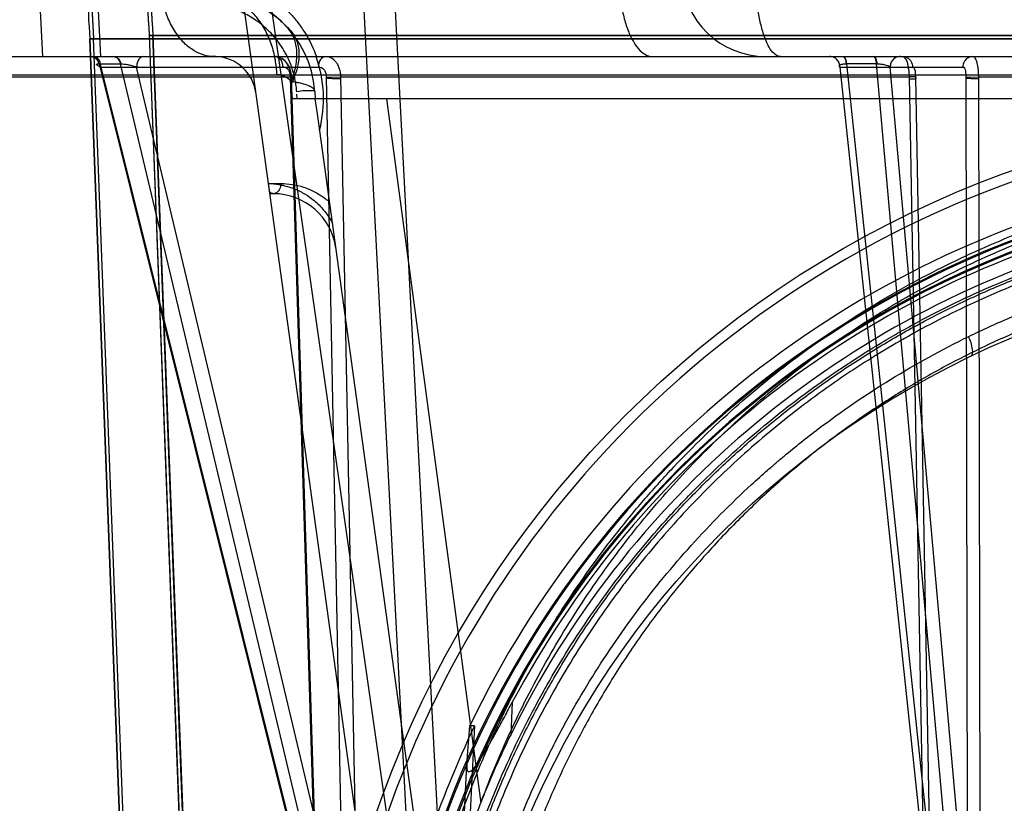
# Model space of a CAD drawing. Header units: millimetres. Extents: x 0 to 297, y 0 to 210.
# Tile 175 of 256: x 55.954 to 56.281, y 159.728 to 159.988. Entities that reach past the tile are written whole.
import ezdxf

# ---------------------------------------------------------------- set-up
doc = ezdxf.new("R2010")
doc.units = ezdxf.units.MM
doc.header["$LTSCALE"] = 16.335
doc.layers.get('0').update_dxf_attribs({"linetype": 'CONTINUOUS'})
for name, color, linetype in [('AXES_REF', 7, 'CONTINUOUS'), ('INTFCLR_1', 7, 'CONTINUOUS'), ('INTFCLR_144815', 7, 'CONTINUOUS'), ('INTFCLR_72935', 7, 'CONTINUOUS')]:
    doc.layers.add(name, color=color, linetype=linetype)

msp = doc.modelspace()

# ---------------------------------------------------------------- linework, layer by layer
at = {"color": 7, "linetype": 'Continuous'}
for radius in [6.787079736, 6.7865, 6.743039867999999]:
    msp.add_circle((57.4637311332, 154.7114782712), radius, dxfattribs=at)
msp.add_arc((57.4637311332, 154.7114782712), 6.72, 278.2771290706, 261.7228709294, dxfattribs=at)
at = {"layer": 'AXES_REF', "color": 9, "linetype": 'Continuous'}
msp.add_circle((57.4637311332, 154.7114782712), 6.191158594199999, dxfattribs=at)
at = {"layer": 'INTFCLR_1', "color": 6, "linetype": 'Continuous'}
for p, q in [((55.9771169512, 159.9813972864), (55.9783541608, 159.9813974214)), ((55.9771192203, 159.9813643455), (56.82195163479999, 159.9813643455)), ((56.013449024, 159.0304683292), (55.9771192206, 159.9813643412)), ((56.014683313, 159.0304918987), (55.97835188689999, 159.9814303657)), ((55.9968588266, 159.9824250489), (56.0067332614, 159.7239716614)), ((55.9980911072, 159.9825011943), (55.9968591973, 159.9824153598)), ((55.99809147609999, 159.9824915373), (56.800979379, 159.9824915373)), ((55.9980914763, 159.9824915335), (56.00796665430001, 159.7240186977))]:
    msp.add_line(p, q, dxfattribs=at)
at = {"layer": 'INTFCLR_1', "color": 9, "linetype": 'Continuous'}
msp.add_circle((56.3995354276, 159.6044782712), 0.301, dxfattribs=at)
at = {"layer": 'INTFCLR_1', "color": 6, "linetype": 'Continuous'}
for radius, start, end in [(0.4036526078, 172.3704771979, 183.9851791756), (0.402418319, 172.3704773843, 183.986556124), (0.423418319, 179.5302673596, 183.9382576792), (0.4221840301, 179.5302673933, 183.9452897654)]:
    msp.add_arc((56.3995354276, 160.0104782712), radius, start, end, dxfattribs=at)
at = {"layer": 'INTFCLR_1', "color": 9, "linetype": 'Continuous'}
for points, knots in [([(56.26891386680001, 159.8825879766), (56.2711695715, 159.8836862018), (56.2757251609, 159.8858339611), (56.28496657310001, 159.8899096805), (56.3015020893, 159.8964643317), (56.3210397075, 159.9025267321), (56.3385529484, 159.9065101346), (56.34747135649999, 159.9081753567), (56.35262358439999, 159.9090327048), (56.3655241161, 159.9110049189), (56.3876195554, 159.9130557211), (56.4137271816, 159.9127265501), (56.4306055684, 159.9111792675), (56.4383982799, 159.9102051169), (56.4435874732, 159.9094865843), (56.4576360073, 159.9072574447), (56.4801721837, 159.9021617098), (56.501984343, 159.8948066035), (56.51488745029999, 159.8895217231), (56.5195289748, 159.8875169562), (56.5263988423, 159.8844460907), (56.54085227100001, 159.8774347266), (56.56202665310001, 159.865155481), (56.5817528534, 159.8510070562), (56.5937819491, 159.8410049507), (56.5991781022, 159.8362410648), (56.6027315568, 159.8330283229), (56.6122494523, 159.8241119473), (56.62688057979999, 159.808708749), (56.6443745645, 159.7865105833), (56.6572098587, 159.7667399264), (56.6652579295, 159.7522501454), (56.669614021, 159.7437233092), (56.6759127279, 159.7306508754), (56.6843006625, 159.7102716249), (56.691507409, 159.6866397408), (56.695121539, 159.6707822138), (56.6965946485, 159.663267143), (56.6975272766, 159.6581762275), (56.6998479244, 159.6440260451), (56.70168370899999, 159.6257333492), (56.70213722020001, 159.6073036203), (56.7020108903, 159.5979788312), (56.7018349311, 159.5926154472), (56.7012279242, 159.579327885), (56.69945737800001, 159.5621765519), (56.6961693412, 159.5439880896), (56.69419881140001, 159.5350293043), (56.6929794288, 159.5299435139), (56.6910722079, 159.5224066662), (56.68789549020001, 159.5113124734), (56.6813958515, 159.4922117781), (56.6736168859, 159.4738240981), (56.665741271, 159.4583965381), (56.6609679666, 159.4498160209), (56.6535938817, 159.4372702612), (56.64151707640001, 159.4192350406), (56.6232698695, 159.3968422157), (56.6080717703, 159.3814103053), (56.5973169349, 159.3717137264), (56.5899459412, 159.3653811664), (56.5766099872, 159.3547330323), (56.5563109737, 159.3408041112), (56.5390027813, 159.3312762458), (56.5300599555, 159.3269177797)], [0, 0, 0, 0, 0.0078493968, 0.0157556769, 0.0315973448, 0.06348082, 0.0796255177, 0.0877696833, 0.09186257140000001, 0.09596636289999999, 0.128600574, 0.1611442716, 0.177500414, 0.1816059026, 0.1857145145, 0.1938901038, 0.2261064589, 0.2578609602, 0.2657731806, 0.2697286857, 0.2736790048, 0.2893160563, 0.3199691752, 0.350131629, 0.3651446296, 0.3688979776, 0.3726519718, 0.3801321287, 0.4097003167, 0.4390100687, 0.4684423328, 0.4833358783, 0.4908515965, 0.498396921, 0.52873346, 0.5596898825, 0.5755734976, 0.5795998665, 0.5836492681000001, 0.5917658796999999, 0.6244614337, 0.6410489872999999, 0.6494251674, 0.6536350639, 0.6578378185, 0.6910418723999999, 0.7074624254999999, 0.7156483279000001, 0.7197377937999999, 0.7238248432, 0.7399718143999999, 0.7558251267, 0.7869322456, 0.802323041, 0.8100025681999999, 0.8176490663, 0.8478512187, 0.8777971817, 0.9079026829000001, 0.9155006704, 0.9231007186, 0.93830313, 0.9688745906, 1, 1, 1, 1]), ([(56.5300599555, 159.3269177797), (56.52098086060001, 159.3224929), (56.5022659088, 159.3145137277), (56.4778807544, 159.3069437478), (56.4615956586, 159.3032421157), (56.45394245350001, 159.3017639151), (56.4488046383, 159.3008416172), (56.4346798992, 159.2985928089), (56.4113195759, 159.2964307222), (56.3878443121, 159.2967352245), (56.3735311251, 159.2978663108), (56.36830458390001, 159.2983841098), (56.3605153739, 159.2992603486), (56.3438822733, 159.3016883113), (56.3187862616, 159.3073821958), (56.2981426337, 159.3143668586), (56.28632926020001, 159.3191369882), (56.2816549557, 159.3210940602), (56.2736134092, 159.3246420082), (56.258001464, 159.332243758), (56.2367273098, 159.3446286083), (56.2188379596, 159.3575235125), (56.2084628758, 159.3659950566), (56.2047486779, 159.3691410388), (56.1992642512, 159.3739006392), (56.1877826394, 159.3844803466), (56.1713413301, 159.4019361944), (56.1536268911, 159.424668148), (56.14260431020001, 159.4419248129), (56.1366270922, 159.4524702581), (56.1342547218, 159.4567740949), (56.13022699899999, 159.4643999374), (56.1226625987, 159.4800512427), (56.11525938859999, 159.4986828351), (56.1091565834, 159.5180199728), (56.1038805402, 159.5381483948), (56.0991313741, 159.5640924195), (56.0973360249, 159.5865427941), (56.09703563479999, 159.5998484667), (56.096983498, 159.605209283), (56.0970719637, 159.6145168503), (56.097945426, 159.6328612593), (56.10018494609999, 159.6510226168), (56.1028066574, 159.6650388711), (56.103845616, 159.6700755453), (56.105476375, 159.6775167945), (56.1082286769, 159.688472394), (56.1125520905, 159.7027384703), (56.1190879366, 159.7211183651), (56.1258825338, 159.736674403), (56.132429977, 159.7495584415), (56.1369565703, 159.7579755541), (56.1453053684, 159.7722865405), (56.15856066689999, 159.791787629), (56.1765424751, 159.8136303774), (56.1915260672, 159.8287386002), (56.2012558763, 159.8374642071), (56.20488921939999, 159.8406079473), (56.2104105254, 159.8452715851), (56.222717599, 159.8550546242), (56.2428715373, 159.8688353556), (56.260044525, 159.8782697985), (56.2689138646, 159.8825879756)], [0, 0, 0, 0, 0.0316060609, 0.0635406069, 0.07975651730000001, 0.0838444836, 0.0879320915, 0.0960907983, 0.1285991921, 0.1611989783, 0.1694097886, 0.173526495, 0.1776339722, 0.1939379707, 0.2261052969, 0.2580138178, 0.2620009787, 0.2659733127, 0.273871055, 0.2895030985, 0.3202911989, 0.3507747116, 0.3583934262, 0.3622044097, 0.3660061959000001, 0.3811173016, 0.4110448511, 0.4409258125, 0.4711799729, 0.4750127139, 0.4788584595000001, 0.4865582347, 0.5019977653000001, 0.5332401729, 0.5491816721, 0.5654318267, 0.5983319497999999, 0.6315729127, 0.6357728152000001, 0.6399804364, 0.648348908, 0.6648970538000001, 0.6974320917, 0.7054938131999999, 0.7095177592, 0.7135247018, 0.7293322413, 0.7448511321, 0.7601545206, 0.7903607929, 0.7978752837, 0.8053790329, 0.8202649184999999, 0.8497067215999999, 0.8790537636, 0.9086837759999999, 0.9161831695, 0.9199497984, 0.9237184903, 0.9387994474, 0.9691302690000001, 1, 1, 1, 1]), ([(56.26963691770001, 159.8760061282), (56.2703338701, 159.8763395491), (56.2702230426, 159.8793667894), (56.2695170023, 159.8812090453), (56.2689138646, 159.8825879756)], [0, 0, 0, 0, 0.3392071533, 1, 1, 1, 1])]:
    msp.add_open_spline(points, degree=3, knots=knots, dxfattribs=at)
at = {"layer": 'INTFCLR_144815', "color": 9, "linetype": 'Continuous'}
for p, q in [((55.95772073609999, 160.5484094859), (56.08466206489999, 159.6608559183)), ((56.0808541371, 159.6114927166), (56.016556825, 160.0774282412)), ((55.9795889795, 159.9964782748), (55.9806676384, 159.9754882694)), ((55.8165165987, 159.9754782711), (56.9711268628, 159.9754782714)), ((55.98014297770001, 159.9730854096), (55.98020149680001, 159.9730850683)), ((55.98020149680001, 159.9730850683), (56.0526147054, 159.6831263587)), ((55.98020149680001, 159.9730850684), (55.98734698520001, 159.9730850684)), ((55.98734698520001, 159.9730850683), (55.9874070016, 159.9730854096)), ((56.0563086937, 159.6831263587), (55.98734698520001, 159.9730850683)), ((56.2282349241, 159.9730854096), (56.2283177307, 159.9730850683)), ((56.2384206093, 159.9730854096), (56.2283177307, 159.9730850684)), ((56.2283177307, 159.9730850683), (56.2589961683, 159.6831263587)), ((56.26417591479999, 159.6831263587), (56.2383372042, 159.9730850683)), ((55.9807805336, 159.9720088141), (56.05265618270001, 159.684202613)), ((55.9807805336, 159.972008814), (56.05305433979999, 159.972008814)), ((56.06112397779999, 159.684202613), (55.9926742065, 159.9720088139)), ((56.2261693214, 159.9720088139), (56.2566200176, 159.684202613)), ((56.2261693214, 159.972008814), (56.26698478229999, 159.972008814)), ((56.2684936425, 159.684202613), (56.2428467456, 159.9720088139)), ((55.9244918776, 159.9687225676), (56.04397044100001, 159.9687225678)), ((55.9454789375, 159.9694596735), (56.8535919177, 159.9694596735)), ((56.05265618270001, 159.6842026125), (56.0437392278, 159.9686309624)), ((56.04397044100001, 159.9687225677), (56.05353611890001, 159.6632337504)), ((56.0555926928, 159.9686309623), (56.06112397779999, 159.6842026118)), ((56.0664298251, 159.6632336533), (56.0604760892, 159.9687225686)), ((56.0604761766, 159.9687225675), (56.2491189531, 159.9687225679)), ((56.249118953, 159.9687225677), (56.25475338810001, 159.6632337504)), ((56.2566200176, 159.6842026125), (56.251358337, 159.9686309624)), ((56.2679793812, 159.9686309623), (56.2684936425, 159.6842026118)), ((56.272833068, 159.6632336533), (56.2722633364, 159.9687225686)), ((56.2722634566, 159.9687225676), (56.494571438, 159.9687225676)), ((56.05181214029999, 159.9639197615), (56.0519828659, 159.9614782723)), ((56.04600081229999, 159.9614782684), (56.04589191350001, 159.963024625)), ((56.0756312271, 159.9614782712), (56.10689523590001, 159.7277090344)), ((56.0939169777, 159.6575994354), (56.0526742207, 159.956468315)), ((56.0364382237, 159.9333561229), (56.040544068, 159.9333561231)), ((56.0380286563, 159.9299782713), (56.03690435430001, 159.9299782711)), ((56.1174058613, 159.7612408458), (56.116853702, 159.7504604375)), ((56.1007957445, 159.7105880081), (56.1023346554, 159.7406338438))]:
    msp.add_line(p, q, dxfattribs=at)
at = {"layer": 'INTFCLR_144815', "color": 6, "linetype": 'Continuous'}
for p, q in [((56.06407948, 160.0683100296), (56.088035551, 159.6112009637)), ((56.09853542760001, 159.6114782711), (56.0745362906, 160.0694090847)), ((55.9603872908, 159.99647827), (55.9613900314, 159.9754782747)), ((55.97370457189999, 159.9754782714), (55.9806676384, 159.9754882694)), ((56.0443695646, 159.9614783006), (56.0439708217, 159.9671805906)), ((56.7547100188, 159.9614782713), (56.0443608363, 159.9614782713)), ((56.0526742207, 159.956468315), (56.051982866, 159.9614782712)), ((56.0526742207, 159.9564683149), (56.0519836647, 159.9614782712)), ((56.1023334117, 159.7406195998), (56.1032524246, 159.753381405)), ((56.1048757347, 159.7533730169), (56.102703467, 159.7109165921)), ((56.1048763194, 159.7533729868), (56.10379348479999, 159.7533774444))]:
    msp.add_line(p, q, dxfattribs=at)
at = {"layer": 'INTFCLR_144815', "color": 7, "linetype": 'Continuous'}
for p, q in [((56.0437392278, 159.9686309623), (56.0448345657, 159.9687002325)), ((56.0555926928, 159.9686309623), (56.0604760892, 159.9687225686)), ((56.25148748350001, 159.9687233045), (56.249118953, 159.9687225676)), ((56.2679793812, 159.9686309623), (56.2722633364, 159.9687225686)), ((56.0368414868, 159.9304338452), (56.0364382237, 159.9333561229))]:
    msp.add_line(p, q, dxfattribs=at)
at = {"layer": 'INTFCLR_144815', "color": 9, "linetype": 'Continuous'}
msp.add_lwpolyline([(55.9793634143, 159.9728263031), (55.9793593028, 159.9728604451), (55.9793644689, 159.9728921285), (55.979378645, 159.9729213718), (55.9794015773, 159.9729481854), (55.9794329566, 159.9729725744), (55.9794723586, 159.9729945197), (55.97951927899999, 159.9730139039), (55.9795734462, 159.9730307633), (55.9796348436, 159.9730453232), (55.9797033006, 159.9730576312), (55.9797784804, 159.9730676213), (55.9798602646, 159.9730753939), (55.9799484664, 159.9730809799), (55.9800427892, 159.9730843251), (55.98014297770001, 159.9730854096)], dxfattribs=at)
msp.add_circle((56.3995354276, 159.6114782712), 0.3461683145, dxfattribs=at)
for centre, radius, start, end in [((56.20158253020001, 160.0034782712), 0.028, 182.0000647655, 269.9999999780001), ((56.0168973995, 159.9614782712), 0.035, 3.9999999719, 89.99999998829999), ((56.0184248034, 159.9614782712), 0.014, 7.8569748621, 87.65008417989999), ((56.01331638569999, 159.9614206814), 0.0414026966, 345.5760286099, 19.8482990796), ((56.3995354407, 159.6115393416), 0.3426683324, 359.9897886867, 180.0102112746), ((56.3995354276, 159.6113183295), 0.3246195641, 0.028230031, 179.9717699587), ((56.3995354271, 159.6115159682), 0.3241308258, 359.9933364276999, 180.0066635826), ((56.3995354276, 159.611379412), 0.3211200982, 0.0176390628, 179.9823609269), ((56.3995354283, 159.6115770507), 0.3206313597, 359.982348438, 180.0176515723), ((56.0380286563, 159.9089782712), 0.021, 7.856974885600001, 90.0000000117)]:
    msp.add_arc(centre, radius, start, end, dxfattribs=at)
at = {"layer": 'INTFCLR_144815', "color": 6, "linetype": 'Continuous'}
for centre, radius, start, end in [((56.0179346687, 159.9494693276), 0.0260189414, 87.65596655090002, 89.99766984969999), ((56.0184248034, 159.9614782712), 0.014, 87.65008417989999, 89.99999998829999), ((56.3995354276, 159.6114782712), 0.3285113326, 103.7585724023, 154.4083167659), ((56.3995354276, 159.6114782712), 0.3194149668, 106.7642464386, 152.0393380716), ((56.3995354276, 159.6114782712), 0.315, 107.0063078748, 153.8186849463), ((56.3995354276, 159.6114782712), 0.3270450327, 154.2866429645, 168.7122120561)]:
    msp.add_arc(centre, radius, start, end, dxfattribs=at)
at = {"layer": 'INTFCLR_144815', "color": 9, "linetype": 'Continuous'}
for points, knots in [([(56.0179357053, 159.9754882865), (56.0169825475, 159.9755272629), (56.0148005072, 159.9758819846), (56.0115004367, 159.9773596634), (56.0082269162, 159.9799945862), (56.00533939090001, 159.9836226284), (56.0030060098, 159.9880411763), (56.0013341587, 159.9929680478), (56.0005124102, 159.997269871), (56.000186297, 160.0007053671), (56.0001270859, 160.0023988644), (56.0001223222, 160.0032339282)], [0, 0, 0, 0, 0.079538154, 0.1823736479, 0.2978289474, 0.4265721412, 0.5663430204, 0.7123997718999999, 0.8588159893, 0.9303734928, 1, 1, 1, 1]), ([(56.1527017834, 160.0032339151), (56.1527077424, 160.0015436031), (56.1528444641, 159.9981159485), (56.15344229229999, 159.9930250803), (56.1544603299, 159.9881358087), (56.1558750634, 159.9837563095), (56.1576189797, 159.9801519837), (56.1596019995, 159.9774973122), (56.16174522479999, 159.9758629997), (56.1633124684, 159.9754782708), (56.1640125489, 159.9754782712)], [0, 0, 0, 0, 0.1585239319, 0.321372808, 0.480200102, 0.6261543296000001, 0.7519661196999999, 0.8541031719, 0.9343441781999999, 1, 1, 1, 1]), ([(56.0260372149, 160.0011642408), (56.02821423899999, 160.0004297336), (56.0314358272, 159.9990451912), (56.034975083, 159.9969779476), (56.0369781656, 159.9956312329), (56.0384645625, 159.9945357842), (56.0399157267, 159.9933650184), (56.041803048, 159.9916994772), (56.0440522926, 159.9894283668), (56.04610884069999, 159.9869328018), (56.0476358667, 159.9847903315), (56.0498805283, 159.9813014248), (56.0514009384, 159.9781284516), (56.0523531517, 159.9754782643)], [0, 0, 0, 0, 0.1812991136, 0.2751287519, 0.3231422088, 0.371699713, 0.4207841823, 0.4702213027, 0.5702691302, 0.6726435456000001, 0.7250124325, 0.7777894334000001, 1, 1, 1, 1]), ([(56.2064865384, 159.9754782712), (56.2059688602, 159.9754782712), (56.2047569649, 159.975899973), (56.20323344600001, 159.9775022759), (56.20182082, 159.9800291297), (56.2005563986, 159.9834663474), (56.1995209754, 159.9876603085), (56.1987508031, 159.9923672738), (56.1982790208, 159.997300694), (56.198148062, 160.0006337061), (56.1981270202, 160.002286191)], [0, 0, 0, 0, 0.0527384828, 0.1234468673, 0.2208804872, 0.3461693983, 0.4954188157, 0.6603752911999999, 0.8316394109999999, 1, 1, 1, 1]), ([(56.016897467, 159.9964782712), (56.0182286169, 159.9964782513), (56.0210032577, 159.9961612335), (56.0250946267, 159.9946948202), (56.0290180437, 159.9921710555), (56.03251576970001, 159.9886649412), (56.0353756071, 159.9843682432), (56.03746087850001, 159.9795536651), (56.0387272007, 159.9745274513), (56.03906349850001, 159.9711251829), (56.0391098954, 159.9694586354)], [0, 0, 0, 0, 0.103625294, 0.2152505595, 0.3354688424, 0.4637590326, 0.5980529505, 0.7349076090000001, 0.8702149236, 1, 1, 1, 1]), ([(56.0458370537, 159.9637977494), (56.0457923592, 159.9644338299), (56.0456640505, 159.9656970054), (56.0452624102, 159.9681578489), (56.0445059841, 159.9711084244), (56.0434360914, 159.9739020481), (56.0424243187, 159.9759944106), (56.0413470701, 159.9779430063), (56.0401464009, 159.9797649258), (56.0388348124, 159.9814527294), (56.0374932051, 159.9830142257), (56.03572971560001, 159.9847869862), (56.0334885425, 159.9866533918), (56.0311654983, 159.9882569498), (56.0280402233, 159.990033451), (56.0240300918, 159.99168797), (56.01911376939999, 159.9928496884), (56.01581538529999, 159.9930973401), (56.0141859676, 159.9931004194)], [0, 0, 0, 0, 0.0403295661, 0.08024126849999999, 0.1576250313, 0.2325070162, 0.2690202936, 0.3045528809, 0.3732772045, 0.4067303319, 0.4396992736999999, 0.5034370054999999, 0.5646164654, 0.6239156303, 0.6817237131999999, 0.7917490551, 0.8969435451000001, 1, 1, 1, 1]), ([(55.9776562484, 159.9754782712), (55.9779236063, 159.9754782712), (55.9791381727, 159.9752250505), (55.9799163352, 159.9739929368), (55.98014297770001, 159.9730854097)], [0, 0, 0, 0, 0.2222874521, 1, 1, 1, 1]), ([(55.98020149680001, 159.9730850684), (55.9801218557, 159.9734117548), (55.9797480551, 159.9745154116), (55.9786164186, 159.9754782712), (55.9777731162, 159.9754782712)], [0, 0, 0, 0, 0.2850681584, 1, 1, 1, 1]), ([(55.9807805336, 159.972008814), (55.9807779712, 159.972439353), (55.980657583, 159.9733057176), (55.9800902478, 159.9747082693), (55.97904792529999, 159.9754782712), (55.9783936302, 159.9754782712)], [0, 0, 0, 0, 0.2841969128, 0.5681103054, 1, 1, 1, 1]), ([(55.98734698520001, 159.9730850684), (55.9872673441, 159.9734117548), (55.9868935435, 159.9745154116), (55.985761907, 159.9754782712), (55.9849186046, 159.9754782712)], [0, 0, 0, 0, 0.2850681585, 1, 1, 1, 1]), ([(55.9850387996, 159.9754782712), (55.9855728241, 159.9754782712), (55.98675310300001, 159.9748640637), (55.9872561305, 159.973719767), (55.9874070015, 159.9730854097)], [0, 0, 0, 0, 0.450244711, 1, 1, 1, 1]), ([(55.9874070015, 159.9730854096), (55.9877866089, 159.9730853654), (55.9886365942, 159.9730090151), (55.9899654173, 159.9727829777), (55.9913456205, 159.9724497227), (55.9922519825, 159.9721679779), (55.9926742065, 159.972008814)], [0, 0, 0, 0, 0.2110630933, 0.4730654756, 0.7491158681, 1, 1, 1, 1]), ([(55.9950611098, 159.9754782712), (55.9947585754, 159.9754782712), (55.9940768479, 159.9752735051), (55.9932843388, 159.9744534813), (55.9927893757, 159.9733036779), (55.9926767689, 159.972439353), (55.9926742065, 159.972008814)], [0, 0, 0, 0, 0.1970870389, 0.4393178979, 0.7195190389, 1, 1, 1, 1]), ([(56.0387737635, 159.9754782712), (56.0394280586, 159.9754782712), (56.0408525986, 159.9744198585), (56.0411555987, 159.9728603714), (56.0411606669, 159.972008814)], [0, 0, 0, 0, 0.4344971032, 1, 1, 1, 1]), ([(56.05544124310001, 159.9754782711), (56.0547869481, 159.9754782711), (56.05336240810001, 159.9744198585), (56.053059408, 159.9728603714), (56.05305433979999, 159.972008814)], [0, 0, 0, 0, 0.4344971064, 1, 1, 1, 1]), ([(56.2261693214, 159.972008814), (56.2261656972, 159.972443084), (56.22599563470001, 159.9733482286), (56.2252532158, 159.9745234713), (56.22412076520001, 159.9753031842), (56.2232390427, 159.9754782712), (56.2228223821, 159.9754782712)], [0, 0, 0, 0, 0.2451874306, 0.5072665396, 0.7647629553, 1, 1, 1, 1]), ([(56.2261693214, 159.972008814), (56.2260569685, 159.9721138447), (56.225836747, 159.9724527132), (56.2263991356, 159.97289421), (56.2271768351, 159.9730329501), (56.2278491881, 159.9730854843), (56.2282349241, 159.9730854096)], [0, 0, 0, 0, 0.1580060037, 0.3199896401, 0.6037166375, 1, 1, 1, 1]), ([(56.2271814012, 159.9754782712), (56.2274901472, 159.9754782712), (56.22806873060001, 159.9744809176), (56.2281725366, 159.9736750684), (56.2282349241, 159.9730854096)], [0, 0, 0, 0, 0.3424058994, 1, 1, 1, 1]), ([(56.2273469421, 159.9754782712), (56.22764405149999, 159.9754782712), (56.2281654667, 159.9744487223), (56.2282604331, 159.9736729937), (56.2283177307, 159.9730850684)], [0, 0, 0, 0, 0.3346504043, 1, 1, 1, 1]), ([(56.2383372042, 159.9730850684), (56.23830632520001, 159.973401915), (56.23819342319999, 159.9741026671), (56.238000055, 159.9749331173), (56.2375624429, 159.9754782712), (56.2373664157, 159.9754782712)], [0, 0, 0, 0, 0.3557634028, 0.7809335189, 1, 1, 1, 1]), ([(56.2375332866, 159.9754782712), (56.2378191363, 159.9754782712), (56.23827884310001, 159.9744161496), (56.2383683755, 159.9736715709), (56.2384206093, 159.9730854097)], [0, 0, 0, 0, 0.3269343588, 1, 1, 1, 1]), ([(56.2384206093, 159.9730854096), (56.2388710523, 159.9730853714), (56.2397707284, 159.9730320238), (56.24126035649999, 159.9727537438), (56.2423811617, 159.9724503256), (56.2428467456, 159.972008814)], [0, 0, 0, 0, 0.2933406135, 0.5821472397, 1, 1, 1, 1]), ([(56.2461936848, 159.9754782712), (56.2457770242, 159.9754782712), (56.2448953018, 159.9753031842), (56.2437628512, 159.9745234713), (56.24302043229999, 159.9733482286), (56.2428503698, 159.972443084), (56.2428467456, 159.972008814)], [0, 0, 0, 0, 0.2352370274, 0.4927334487, 0.7548125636, 1, 1, 1, 1]), ([(56.2469604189, 159.9754782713), (56.24759651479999, 159.9754782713), (56.2487251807, 159.9751216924), (56.2499679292, 159.9738201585), (56.2503018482, 159.9726690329), (56.2503073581, 159.972008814)], [0, 0, 0, 0, 0.3611684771, 0.6251217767, 1, 1, 1, 1]), ([(56.27033172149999, 159.9754782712), (56.2696956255, 159.9754782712), (56.2685669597, 159.9751216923), (56.2673242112, 159.9738201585), (56.2669902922, 159.9726690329), (56.26698478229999, 159.972008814)], [0, 0, 0, 0, 0.3611684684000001, 0.6251217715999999, 1, 1, 1, 1]), ([(55.9807805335, 159.9720088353), (55.9804354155, 159.9721372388), (55.9799744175, 159.9723500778), (55.9794074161, 159.9726487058), (55.97936349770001, 159.9728263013)], [0, 0, 0, 0, 0.668081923, 1, 1, 1, 1]), ([(56.0437392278, 159.9686309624), (56.043745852, 159.9687909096), (56.0437221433, 159.9693176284), (56.0435471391, 159.9702225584), (56.042900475, 159.9714835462), (56.0418101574, 159.9720637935), (56.0411606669, 159.972008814)], [0, 0, 0, 0, 0.102408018, 0.3366396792, 0.583026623, 1, 1, 1, 1]), ([(56.05305433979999, 159.972008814), (56.0537009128, 159.9720634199), (56.0547909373, 159.97148387), (56.0554857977, 159.9700789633), (56.0556205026, 159.9691539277), (56.0555926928, 159.9686309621)], [0, 0, 0, 0, 0.417070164, 0.6633841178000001, 1, 1, 1, 1]), ([(56.251358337, 159.9686309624), (56.2513600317, 159.9687909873), (56.2513498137, 159.9693095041), (56.2512439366, 159.9703237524), (56.2511157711, 159.9713057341), (56.2505388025, 159.972057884), (56.2503073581, 159.972008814)], [0, 0, 0, 0, 0.1294778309, 0.4207628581, 0.808584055, 1, 1, 1, 1]), ([(56.26698478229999, 159.972008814), (56.26748129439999, 159.9721135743), (56.2679682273, 159.970277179), (56.2679984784, 159.9693324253), (56.2679793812, 159.9686309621)], [0, 0, 0, 0, 0.4196638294, 1, 1, 1, 1]), ([(56.0518121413, 159.9639197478), (56.0517868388, 159.9642815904), (56.0511921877, 159.9651217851), (56.0495905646, 159.9659016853), (56.0477201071, 159.9664766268), (56.0457526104, 159.9668958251), (56.0446006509, 159.9670875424), (56.0439795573, 159.9671792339)], [0, 0, 0, 0, 0.1233594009, 0.3159744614, 0.6030088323, 0.7864831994, 1, 1, 1, 1]), ([(56.0518121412, 159.9639197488), (56.05180864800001, 159.9639697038), (56.0515989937, 159.9640604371), (56.0509268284, 159.9641537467), (56.0498088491, 159.9641703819), (56.0479958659, 159.9640874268), (56.04671895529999, 159.9639652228), (56.0458370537, 159.9637977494)], [0, 0, 0, 0, 0.0248838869, 0.0896715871, 0.368032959, 0.5539403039, 1, 1, 1, 1]), ([(56.0846620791, 159.6608559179), (56.0861107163, 159.6705712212), (56.0898450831, 159.6897935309), (56.0965883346, 159.7132863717), (56.1023461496, 159.7293022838), (56.1059260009, 159.7383185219), (56.11152872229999, 159.7515771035), (56.120929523, 159.7708457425), (56.13556346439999, 159.7952426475), (56.1494208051, 159.814382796), (56.1599652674, 159.827110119), (56.1662382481, 159.8341949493), (56.1758292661, 159.8445606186), (56.1910220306, 159.8592824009), (56.21294291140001, 159.8770796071), (56.2305371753, 159.888946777), (56.242729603, 159.8962126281), (56.2509914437, 159.9008870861), (56.2656940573, 159.9085620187), (56.2874592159, 159.918110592), (56.3077864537, 159.9249008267), (56.3216298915, 159.9286579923), (56.3309793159, 159.9309643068), (56.3474238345, 159.9344186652), (56.3710633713, 159.9376933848), (56.390090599, 159.9385632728), (56.3995354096, 159.9385630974)], [0, 0, 0, 0, 0.0644257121, 0.1282422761, 0.1600975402, 0.1760213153, 0.1918637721, 0.2545006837, 0.3164394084, 0.378241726, 0.4092734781, 0.4248132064, 0.4403015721, 0.5018952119, 0.5633654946, 0.6252760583, 0.6408776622, 0.6564531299, 0.6875306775, 0.7496249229, 0.8121192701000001, 0.8278777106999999, 0.8437023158, 0.8752729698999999, 0.9380528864, 1, 1, 1, 1]), ([(56.1068952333, 159.72770911), (56.1080575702, 159.7308414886), (56.11249965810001, 159.7422802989), (56.12121903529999, 159.7614983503), (56.1340970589, 159.7846953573), (56.1450711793, 159.8011725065), (56.1529145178, 159.8117434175), (56.158282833, 159.8186785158), (56.167991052, 159.8304578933), (56.1828275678, 159.8463727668), (56.2021330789, 159.8639523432), (56.2176833, 159.8759198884), (56.2275894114, 159.8827488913), (56.2312601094, 159.8851944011), (56.2368105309, 159.8888076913), (56.2490124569, 159.8962976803), (56.26850379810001, 159.9066123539), (56.2929493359, 159.9169779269), (56.3141327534, 159.9238633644), (56.3293617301, 159.9277230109), (56.3382308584, 159.929657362), (56.35160887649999, 159.9322614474), (56.3720175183, 159.9350589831), (56.3903157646, 159.9358948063), (56.3995354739, 159.9358948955)], [0, 0, 0, 0, 0.0262234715, 0.0963018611, 0.1654342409, 0.2342573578, 0.2514915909, 0.2687439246, 0.3030867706, 0.3712704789, 0.4393100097, 0.5078048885, 0.5250773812, 0.5337424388, 0.5424230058, 0.5770586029, 0.6460858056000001, 0.7152793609, 0.7852176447, 0.820669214, 0.8385519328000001, 0.8564596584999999, 0.9276363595, 1, 1, 1, 1]), ([(56.0364391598, 159.9333490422), (56.0375631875, 159.9333223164), (56.0393584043, 159.9331568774), (56.0417853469, 159.9326620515), (56.0444098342, 159.9319002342), (56.0466385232, 159.9309382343), (56.0484623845, 159.9299106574), (56.0496840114, 159.9291515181), (56.0511662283, 159.9280890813), (56.0528488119, 159.9266382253), (56.0544255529, 159.9250057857), (56.0558733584, 159.9231966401), (56.0569348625, 159.9215754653), (56.0574998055, 159.9205595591), (56.057675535, 159.9202258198)], [0, 0, 0, 0, 0.1289233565, 0.2059005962, 0.2837489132, 0.4420153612, 0.4826197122, 0.5237646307, 0.6068862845, 0.6914364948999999, 0.7781809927, 0.866754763, 0.9567508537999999, 1, 1, 1, 1]), ([(56.0380286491, 159.9299782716), (56.0379281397, 159.9299782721), (56.0374744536, 159.9300280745), (56.0370667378, 159.9303019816), (56.0368245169, 159.9305576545)], [0, 0, 0, 0, 0.2220211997, 1, 1, 1, 1]), ([(56.0405440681, 159.9333561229), (56.0405280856, 159.9327196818), (56.0402934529, 159.9316638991), (56.0394113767, 159.9303880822), (56.0385145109, 159.9299782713), (56.0380286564, 159.9299782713)], [0, 0, 0, 0, 0.41702534, 0.6817462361, 1, 1, 1, 1]), ([(56.040544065, 159.9333559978), (56.0418129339, 159.9333552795), (56.0443724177, 159.9331540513), (56.04815486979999, 159.932237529), (56.0512046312, 159.9309497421), (56.0535579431, 159.9295917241), (56.0552192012, 159.928431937), (56.056249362, 159.9275777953), (56.056718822, 159.9271567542)], [0, 0, 0, 0, 0.2150681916, 0.4330399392, 0.6570439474, 0.7734393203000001, 0.8931142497, 1, 1, 1, 1]), ([(56.09142773, 159.6588508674), (56.0928441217, 159.6681517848), (56.0964975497, 159.6865574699), (56.103091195, 159.7090382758), (56.108719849, 159.7243602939), (56.1122202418, 159.7329886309), (56.1177030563, 159.7456858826), (56.12690501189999, 159.7641406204), (56.1412221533, 159.7874937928), (56.1547739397, 159.8058067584), (56.1650827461, 159.8179814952), (56.171218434, 159.8247621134), (56.1806090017, 159.8346925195), (56.1954859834, 159.8487953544), (56.2169362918, 159.8658319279), (56.2341415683, 159.8771841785), (56.2460651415, 159.8841362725), (56.2541521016, 159.8886127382), (56.2685491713, 159.895965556), (56.2898566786, 159.9051092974), (56.3097404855, 159.9116066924), (56.3232838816, 159.915202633), (56.3324355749, 159.917411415), (56.3485345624, 159.9207197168), (56.3717953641, 159.9238716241), (56.3952491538, 159.9249061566), (56.4116930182, 159.9245119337), (56.421126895, 159.923962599), (56.4352150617, 159.9228180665), (56.4560999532, 159.9199186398), (56.4833408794, 159.9135907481), (56.5053875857, 159.9063385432), (56.5204238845, 159.9002476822), (56.528915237, 159.8964712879), (56.5414424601, 159.8905596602), (56.5596017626, 159.8807215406), (56.58245751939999, 159.8655925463), (56.6002730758, 159.8514128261), (56.6120626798, 159.8406942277), (56.6186176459, 159.8343284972), (56.62821447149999, 159.8245898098), (56.6417766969, 159.8092320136), (56.65802315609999, 159.7872378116), (56.66874712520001, 159.7697044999), (56.6752741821, 159.7575898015), (56.67947521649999, 159.7493621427), (56.6863393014, 159.7347430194), (56.6947630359, 159.713209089), (56.7025973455, 159.6864419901), (56.7062301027, 159.66812738), (56.7076431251, 159.6588508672)], [0, 0, 0, 0, 0.0318457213, 0.0634185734, 0.0791931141, 0.0870815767, 0.094933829, 0.1260061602, 0.1567815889, 0.1875451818, 0.2030139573, 0.210765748, 0.2184960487, 0.2492749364, 0.2800521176, 0.3111084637, 0.3189436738, 0.3267698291, 0.3423932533, 0.3736478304, 0.40514581, 0.4130942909, 0.4210773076, 0.4370099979, 0.4687094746, 0.5004174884, 0.5163608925, 0.5243692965, 0.5324013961, 0.5642032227, 0.5956284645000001, 0.6269453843, 0.6426486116, 0.6505262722, 0.6583992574, 0.6895346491, 0.72033006, 0.7510658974, 0.7665005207, 0.7742492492, 0.7819920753, 0.8127794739, 0.8435012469, 0.8744409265, 0.8822471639, 0.8900796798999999, 0.905708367, 0.9368993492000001, 0.9682376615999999, 1, 1, 1, 1]), ([(56.6990285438, 159.686650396), (56.69731270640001, 159.6935811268), (56.6947548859, 159.7025781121), (56.6911043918, 159.7135274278), (56.6881600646, 159.7217735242), (56.6826257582, 159.7358573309), (56.673562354, 159.7552797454), (56.66090104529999, 159.7774550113), (56.6489196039, 159.7949474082), (56.63980340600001, 159.8066454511), (56.6343786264, 159.8131806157), (56.6260713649, 159.8227795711), (56.6128927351, 159.8365184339), (56.5938386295, 159.8533727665), (56.5785044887, 159.8648312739), (56.5678404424, 159.8719685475), (56.5605704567, 159.8766164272), (56.5475879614, 159.8843511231), (56.5283134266, 159.894244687), (56.504105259, 159.9041887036), (56.48523997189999, 159.9101132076), (56.4723558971, 159.9134072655), (56.4636215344, 159.9154381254), (56.45259632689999, 159.9176224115), (56.4414703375, 159.919322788), (56.43252063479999, 159.9203894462), (56.4191341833, 159.921686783), (56.3990307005, 159.9225302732), (56.3722570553, 159.9213175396), (56.35232959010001, 159.9186637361), (56.3391480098, 159.9161700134), (56.3304131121, 159.9143184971), (56.3154205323, 159.9106256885), (56.294566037, 159.9040388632), (56.2704924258, 159.8941192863), (56.2512886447, 159.8842433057), (56.2392618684, 159.8770675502), (56.2337941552, 159.8736075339), (56.2301802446, 159.8712670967), (56.2204361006, 159.8647373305), (56.20513857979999, 159.853294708), (56.1861318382, 159.8364716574), (56.17151793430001, 159.8212330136), (56.1619545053, 159.8099506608), (56.1566698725, 159.8033122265), (56.14895791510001, 159.7932051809), (56.1381666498, 159.7774513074), (56.1254947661, 159.7552545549), (56.1164258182, 159.7358137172), (56.1108905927, 159.7217200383), (56.10794924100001, 159.7134772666), (56.1043070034, 159.702547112), (56.1017551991, 159.6935686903), (56.1000424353, 159.6866507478)], [0, 0, 0, 0, 0.0260933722, 0.0341459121, 0.0421792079, 0.0580898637, 0.08943313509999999, 0.1204101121, 0.1513108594, 0.1668239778, 0.1745963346, 0.1823477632, 0.2132152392, 0.244081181, 0.2752183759, 0.2830803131, 0.2909751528, 0.3067500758, 0.3382935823, 0.3700502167, 0.4022856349, 0.4104553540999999, 0.4186483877, 0.4350547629, 0.4515167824, 0.4597669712, 0.4679907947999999, 0.50066556, 0.5331935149, 0.5658225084, 0.5740275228, 0.5822189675, 0.5984510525, 0.6304407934, 0.6620376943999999, 0.6934977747, 0.7092581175, 0.7132052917, 0.7171442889, 0.7249927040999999, 0.7560706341, 0.7868683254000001, 0.8176571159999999, 0.8331371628, 0.8409068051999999, 0.8486637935, 0.8795968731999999, 0.9106030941, 0.9419732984, 0.957896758, 0.9659251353, 0.9739546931, 1, 1, 1, 1])]:
    msp.add_open_spline(points, degree=3, knots=knots, dxfattribs=at)
at = {"layer": 'INTFCLR_144815', "color": 7, "linetype": 'Continuous'}
for points, knots in [([(56.016897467, 159.9964782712), (56.0191303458, 159.9964782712), (56.022518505, 159.9961524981), (56.0263686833, 159.995206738), (56.028572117, 159.9944893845), (56.0307890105, 159.9936421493), (56.0335358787, 159.9923440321), (56.0367418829, 159.990390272), (56.0393594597, 159.9883903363), (56.0418291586, 159.9860786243), (56.0433371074, 159.9846357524), (56.04418509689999, 159.9835949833)], [0, 0, 0, 0, 0.2151948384, 0.325426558, 0.3816421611, 0.4384201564, 0.5540782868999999, 0.6738510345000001, 0.7997002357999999, 0.8706165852, 1, 1, 1, 1]), ([(56.0439795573, 159.9671792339), (56.0446594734, 159.9688416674), (56.0456950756, 159.9721654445), (56.0460939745, 159.9771457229), (56.0451683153, 159.9816238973), (56.04363771, 159.9841007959), (56.0427266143, 159.9850971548)], [0, 0, 0, 0, 0.2853259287, 0.5489450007, 0.7855215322, 1, 1, 1, 1]), ([(56.04418509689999, 159.9835949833), (56.04456597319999, 159.9831148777), (56.0452544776, 159.982062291), (56.0460060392, 159.9802852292), (56.046464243, 159.9783117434), (56.0466182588, 159.9761776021), (56.0464622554, 159.9739215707), (56.046008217, 159.9715853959), (56.04527131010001, 159.9692131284), (56.04461894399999, 159.9676547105), (56.0442547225, 159.9668784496)], [0, 0, 0, 0, 0.1045510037, 0.2132178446, 0.3275438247, 0.4486092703, 0.5769211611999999, 0.7122279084, 0.8537156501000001, 1, 1, 1, 1]), ([(56.0387737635, 159.9754782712), (56.0397863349, 159.9754782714), (56.0412065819, 159.9748480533), (56.0424145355, 159.9735218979), (56.04306499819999, 159.9724958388), (56.04380255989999, 159.9707089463), (56.0440603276, 159.9691545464), (56.0440139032, 159.9680491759)], [0, 0, 0, 0, 0.3045494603, 0.4193121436, 0.5400097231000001, 0.6672463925, 1, 1, 1, 1]), ([(56.04397044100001, 159.9687225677), (56.0439532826, 159.9693208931), (56.0438076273, 159.9705003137), (56.0432602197, 159.9721534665), (56.04242290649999, 159.9735613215), (56.0413543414, 159.9746356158), (56.0401199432, 159.9753177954), (56.0392155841, 159.9754782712), (56.0387737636, 159.9754782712)], [0, 0, 0, 0, 0.1918781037, 0.3781901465, 0.5545000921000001, 0.712227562, 0.8583699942, 1, 1, 1, 1]), ([(56.06051471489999, 159.9680491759), (56.0605303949, 159.9683838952), (56.0604685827, 159.9692774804), (56.0602931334, 159.9705901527), (56.0598096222, 159.9721111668), (56.0591245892, 159.9733644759), (56.0578202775, 159.974840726), (56.0564312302, 159.9754782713), (56.05544124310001, 159.9754782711)], [0, 0, 0, 0, 0.101788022, 0.2712676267, 0.4010655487, 0.5849474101, 0.6992750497, 1, 1, 1, 1]), ([(56.2469604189, 159.9754782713), (56.2473817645, 159.9754782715), (56.2482984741, 159.9743563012), (56.248655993, 159.9728829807), (56.2490627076, 159.9706373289), (56.2491545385, 159.9691452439), (56.2491387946, 159.9680491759)], [0, 0, 0, 0, 0.1568207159, 0.4447278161, 0.5920121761, 1, 1, 1, 1]), ([(56.2722763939, 159.9680491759), (56.27228347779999, 159.9683839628), (56.2722624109, 159.9692712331), (56.27219858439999, 159.9705679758), (56.2720254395, 159.9720598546), (56.2717096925, 159.9735179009), (56.2713114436, 159.9747851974), (56.2706290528, 159.9754782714), (56.27033172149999, 159.9754782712)], [0, 0, 0, 0, 0.1257920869, 0.333278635, 0.4872898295, 0.6903992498, 0.8883063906, 1, 1, 1, 1]), ([(56.0442547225, 159.9668784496), (56.0440963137, 159.9670864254), (56.0436382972, 159.9675588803), (56.0428046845, 159.9683149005), (56.041663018, 159.9689615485), (56.0403929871, 159.9693700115), (56.0395309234, 159.9694567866), (56.0391098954, 159.9694586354)], [0, 0, 0, 0, 0.1319272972, 0.330950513, 0.5663518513, 0.7875341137, 1, 1, 1, 1]), ([(56.0439795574, 159.967179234), (56.0436131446, 159.9676057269), (56.0427286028, 159.9684040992), (56.0410641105, 159.9692478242), (56.039774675, 159.9694501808), (56.0391099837, 159.9694554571)], [0, 0, 0, 0, 0.3052766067, 0.6391078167, 1, 1, 1, 1]), ([(56.0440139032, 159.9680491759), (56.0443056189, 159.9680537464), (56.0452562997, 159.9680678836), (56.044512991, 159.9682431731), (56.0440884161, 159.9681729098), (56.0439331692, 159.9686147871), (56.0437392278, 159.9686309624)], [0, 0, 0, 0, 0.4035049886, 0.5686945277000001, 0.730839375, 1, 1, 1, 1]), ([(56.06051471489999, 159.9680491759), (56.0599408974, 159.9680576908), (56.0588960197, 159.9681113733), (56.0576798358, 159.9681198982), (56.0568850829, 159.9682435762), (56.0564049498, 159.9681510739), (56.0559415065, 159.9683054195), (56.055748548, 159.9686179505), (56.0555926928, 159.9686309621)], [0, 0, 0, 0, 0.3411736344, 0.6217704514, 0.7229791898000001, 0.8158691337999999, 0.9070212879, 1, 1, 1, 1]), ([(56.2491387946, 159.9680491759), (56.2493314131, 159.9680512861), (56.2498406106, 159.9680580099), (56.2505065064, 159.9680939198), (56.25120384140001, 159.9681127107), (56.25137475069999, 159.9681803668), (56.2515426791, 159.9682165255), (56.2514909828, 159.968172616), (56.2514947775, 159.9683893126), (56.2514345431, 159.9684561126), (56.251405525, 159.9686211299), (56.251358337, 159.9686309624)], [0, 0, 0, 0, 0.2015326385, 0.5240207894, 0.7497747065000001, 0.8120394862, 0.8354158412, 0.8375445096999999, 0.8751129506, 0.9495707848, 1, 1, 1, 1]), ([(56.2722763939, 159.9680491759), (56.2716197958, 159.9680562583), (56.2706934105, 159.968088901), (56.2695401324, 159.9681298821), (56.2689470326, 159.968197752), (56.26855518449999, 159.9682229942), (56.2682704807, 159.9681597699), (56.268101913, 159.9683916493), (56.2680626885, 159.9686135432), (56.2679793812, 159.9686309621)], [0, 0, 0, 0, 0.4362681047, 0.6152606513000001, 0.7678889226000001, 0.8296979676, 0.8808870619, 0.9434538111, 1, 1, 1, 1])]:
    msp.add_open_spline(points, degree=3, knots=knots, dxfattribs=at)
at = {"layer": 'INTFCLR_144815', "color": 6, "linetype": 'Continuous'}
for points, knots in [([(56.0930835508, 159.6636389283), (56.0935056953, 159.6661486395), (56.09441372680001, 159.6711728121), (56.0959639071, 159.6786965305), (56.09770916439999, 159.686226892), (56.0996527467, 159.6937614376), (56.10179801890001, 159.7012973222), (56.1041484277, 159.7088312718), (56.1067072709, 159.7163590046), (56.1094777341, 159.7238756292), (56.1124625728, 159.7313750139), (56.1156642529, 159.7388504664), (56.119084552, 159.7462940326), (56.1227247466, 159.7536972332), (56.1265851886, 159.7610504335), (56.1306654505, 159.7683434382), (56.1349640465, 159.7755652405), (56.13947852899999, 159.7827044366), (56.1442053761, 159.7897492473), (56.1491399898, 159.7966877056), (56.1542767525, 159.8035078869), (56.1596090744, 159.8101980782), (56.1651294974, 159.8167469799), (56.1708298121, 159.823143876), (56.17670119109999, 159.8293787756), (56.18273432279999, 159.8354425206), (56.1889195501, 159.8413268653), (56.1952470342, 159.8470245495), (56.201706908, 159.852529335), (56.2082893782, 159.8578359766), (56.21498484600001, 159.8629402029), (56.2217839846, 159.8678386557), (56.2286778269, 159.872528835), (56.2356578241, 159.8770090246), (56.2427159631, 159.8812782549), (56.2498446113, 159.8853360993), (56.2570367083, 159.8891827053), (56.2642856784, 159.8928186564), (56.27158543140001, 159.8962448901), (56.2789304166, 159.8994626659), (56.2863153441, 159.9024733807), (56.293735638, 159.9052787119), (56.3011868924, 159.9078803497), (56.3086653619, 159.9102801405), (56.3161674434, 159.9124798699), (56.323690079, 159.9144813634), (56.3312303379, 159.9162863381), (56.3387857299, 159.9178964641), (56.3463538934, 159.9193132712), (56.3539327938, 159.9205381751), (56.3615205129, 159.9215724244), (56.3691153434, 159.9224171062), (56.3767156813, 159.9230731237), (56.38432007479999, 159.9235411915), (56.3919270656, 159.9238218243), (56.3969997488, 159.9238841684), (56.3995354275, 159.9238841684)], [0, 0, 0, 0, 0.0174675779, 0.035038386, 0.0527193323, 0.0705173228, 0.0884397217, 0.1064918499, 0.1246794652, 0.143004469, 0.1614695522, 0.1800730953, 0.1988143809, 0.2176879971, 0.2366893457, 0.2558095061, 0.2750388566, 0.2943659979, 0.3137778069, 0.3332599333, 0.3527970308, 0.3723732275, 0.3919721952, 0.4115777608, 0.4311742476, 0.4507464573, 0.4702801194, 0.4897621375, 0.5091806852, 0.5285254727, 0.5477874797, 0.5669592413, 0.5860347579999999, 0.6050093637, 0.6238798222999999, 0.6426447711, 0.6613024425, 0.6798536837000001, 0.6983001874, 0.7166429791, 0.7348859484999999, 0.7530315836, 0.7710849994, 0.7890500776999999, 0.8069328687, 0.8247382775, 0.8424729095, 0.8601425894, 0.8777542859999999, 0.8953145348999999, 0.9128305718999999, 0.9303093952, 0.9477583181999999, 0.9651847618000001, 0.9825961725, 1, 1, 1, 1]), ([(56.3995354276, 159.9074852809), (56.3949329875, 159.9074852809), (56.3857112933, 159.9072676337), (56.37188364, 159.9062856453), (56.3580542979, 159.9046409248), (56.3442333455, 159.9023244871), (56.3304270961, 159.8993222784), (56.3166445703, 159.8956175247), (56.3028987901, 159.8911899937), (56.2892077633, 159.8860178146), (56.2755960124, 159.880077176), (56.2620946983, 159.8733450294), (56.24874386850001, 159.8657993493), (56.2355925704, 159.8574234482), (56.22270127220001, 159.8482071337), (56.2101407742, 159.8381529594), (56.1979933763, 159.827278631), (56.1863500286, 159.8156235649), (56.1753067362, 159.8032516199), (56.1649593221, 159.7902526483), (56.1553936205, 159.7767410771), (56.1466796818, 159.7628472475), (56.1388621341, 159.7487087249), (56.1319594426, 159.7344557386), (56.12596288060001, 159.7202016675), (56.1208428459, 159.7060344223), (56.1165547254, 159.6920144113), (56.11304708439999, 159.6781749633), (56.1102670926, 159.664526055), (56.10816635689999, 159.6510596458), (56.1067029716, 159.6377543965), (56.1058446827, 159.6245789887), (56.105660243, 159.615831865), (56.105663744, 159.6114782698)], [0, 0, 0, 0, 0.0297989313, 0.0596971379, 0.0897219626, 0.1199349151, 0.1503958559, 0.1811653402, 0.2123022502, 0.2438592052, 0.2758844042, 0.3084194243, 0.3414961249, 0.3751312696, 0.4093242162, 0.4440489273, 0.4792482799, 0.5148298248, 0.5506586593, 0.5865641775, 0.6223450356, 0.657788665, 0.6926950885, 0.7268956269, 0.7602746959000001, 0.7927732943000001, 0.824387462, 0.8551611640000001, 0.8851759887, 0.9145402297, 0.9433746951, 0.9718122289, 1, 1, 1, 1]), ([(56.1023346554, 159.7406338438), (56.1023046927, 159.7402121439), (56.1022849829, 159.7394912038), (56.1024621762, 159.7379306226), (56.103962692, 159.7384679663), (56.1047396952, 159.7395011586), (56.1057242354, 159.7407234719), (56.1067450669, 159.7422602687), (56.10768233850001, 159.7437436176), (56.1085768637, 159.7452291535), (56.1093842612, 159.7466031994), (56.1102853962, 159.748172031), (56.1112819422, 159.7499399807), (56.1123705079, 159.7519021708), (56.1135437, 159.7540448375), (56.1147882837, 159.7563426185), (56.1160851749, 159.7587586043), (56.1169624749, 159.7604055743), (56.1174058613, 159.7612408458)], [0, 0, 0, 0, 0.0420916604, 0.0809295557, 0.1171508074, 0.1606533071, 0.2163767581, 0.2709312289, 0.344918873, 0.390862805, 0.4436118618, 0.5035811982, 0.5709951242, 0.6456697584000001, 0.7269917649, 0.8142097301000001, 0.9058471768, 1, 1, 1, 1]), ([(56.116853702, 159.7504604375), (56.116378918, 159.7494947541), (56.1154202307, 159.7475177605), (56.11399236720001, 159.7444883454), (56.1125621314, 159.7413618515), (56.1111538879, 159.7381863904), (56.1097936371, 159.7350201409), (56.1085079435, 159.7319302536), (56.10732775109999, 159.7290031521), (56.10628188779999, 159.7263300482), (56.105382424, 159.7239668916), (56.104620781, 159.7219160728), (56.1039760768, 159.7201410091), (56.1034283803, 159.7186043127), (56.10296574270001, 159.7172785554), (56.1024703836, 159.7158522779), (56.1020274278, 159.7144699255), (56.1014505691, 159.7129255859), (56.1013769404, 159.7119983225), (56.1004060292, 159.7105211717), (56.1007957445, 159.7105880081)], [0, 0, 0, 0, 0.075027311, 0.1531887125, 0.2334989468, 0.3147342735, 0.3953787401, 0.4737617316, 0.5480690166, 0.6154231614, 0.6738902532, 0.7243647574, 0.7679464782, 0.8055776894, 0.8380579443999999, 0.8659964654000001, 0.9102956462, 0.9421026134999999, 0.9724314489, 1, 1, 1, 1])]:
    msp.add_open_spline(points, degree=3, knots=knots, dxfattribs=at)
at = {"layer": 'INTFCLR_72935', "color": 6, "linetype": 'Continuous'}
for p, q in [((56.82195163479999, 159.9813643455), (55.9771192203, 159.9813643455)), ((55.9771192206, 159.9813643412), (56.013449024, 159.0304683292)), ((55.977119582, 159.9813548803), (55.978351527, 159.9814397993)), ((56.0146837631, 159.0304801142), (55.978351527, 159.9814397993)), ((55.9968591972, 159.9824153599), (55.9980911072, 159.9825011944)), ((55.9968591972, 159.9824153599), (56.00685571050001, 159.7207666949)), ((56.800979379, 159.9824915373), (55.99809147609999, 159.9824915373)), ((56.0080437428, 159.7220009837), (55.9980914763, 159.9824915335))]:
    msp.add_line(p, q, dxfattribs=at)
for radius, start, end in [(0.4036526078, 171.956117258, 183.9851791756), (0.402418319, 172.1087359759, 183.9865561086), (0.423418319, 179.5230715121, 183.9440080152), (0.4221840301, 179.3555280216, 183.9452897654)]:
    msp.add_arc((56.3995354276, 160.0104782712), radius, start, end, dxfattribs=at)

doc.saveas('drawing.dxf')
